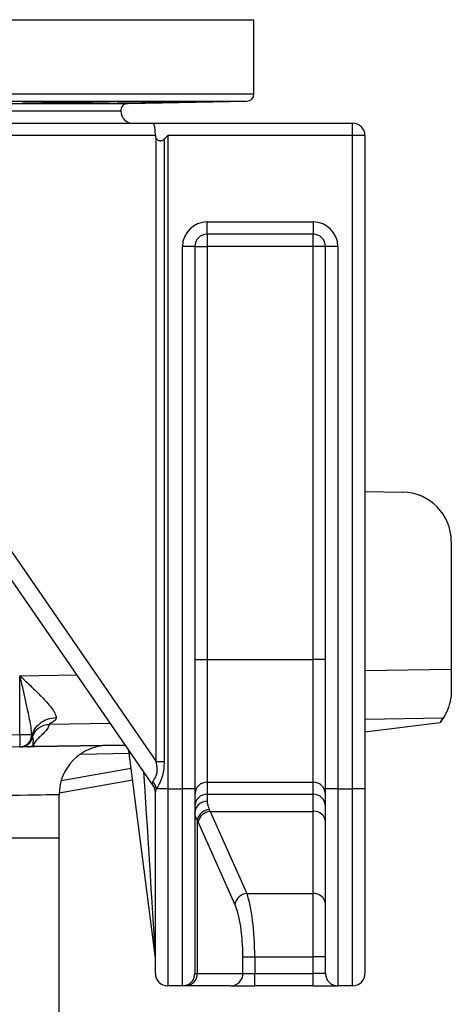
# Model space of a CAD drawing. Header units: millimetres. Extents: x 2251 to 4619, y 1142 to 5848.
# Tile 7 of 24: x 3671 to 4021, y 2337 to 3136. Entities that reach past the tile are written whole.
import ezdxf

# ---------------------------------------------------------------- set-up
doc = ezdxf.new("R2010")
doc.units = ezdxf.units.MM
doc.header["$LTSCALE"] = 2

msp = doc.modelspace()

# ---------------------------------------------------------------- linework, layer by layer
at = {"color": 8, "linetype": 'Continuous', "lineweight": 25}
for p, q in [((2680.69, 3136.35), (3860.69, 3136.35)), ((2680.69, 3076.14), (3860.69, 3076.14)), ((2686.59, 3070.14), (3854.8, 3070.14)), ((2782.8, 3068.46), (3758.58, 3068.46)), ((3950.69, 2608.26), (4020.69, 2609.36)), ((3670.86, 2603.86), (3717.08, 2604.59)), ((3744.18, 2565.24), (3694.45, 2564.46)), ((4014.05, 2569.48), (3950.69, 2568.49)), ((3682.73, 2546.4), (3756.28, 2547.68)), ((3759.61, 2540.69), (3719.52, 2539.99)), ((3704.4, 2518.94), (3761.11, 2528.94)), ((2838.69, 2472.24), (3702.69, 2472.24))]:
    msp.add_line(p, q, dxfattribs=at)
at = {"color": 7, "linetype": 'Continuous', "lineweight": 25}
for p, q in [((3860.69, 3076.14), (3860.69, 3136.35)), ((3720.06, 3069.11), (3720.06, 3069.67)), ((3758.58, 3068.46), (3854.8, 3070.14)), ((2788.69, 3062.25), (3752.69, 3062.25)), ((3494.95, 3052.25), (3778.82, 3052.25)), ((3778.82, 3052.25), (3940.69, 3052.25)), ((3940.69, 3042.25), (3940.69, 3052.25)), ((3780.69, 3042.25), (3498.56, 3042.25)), ((3781.22, 2534.35), (3781.22, 3040.23)), ((3787.76, 3039.31), (3790.69, 3042.25)), ((3787.76, 3039.31), (3787.76, 2534.35)), ((3790.69, 3042.25), (3790.69, 2512.24)), ((3940.69, 3042.25), (3790.69, 3042.25)), ((3940.69, 2512.24), (3940.69, 3042.25)), ((3950.69, 3042.25), (3940.69, 3042.25)), ((3950.69, 3042.25), (3950.69, 2512.24)), ((3822.69, 2962.25), (3822.69, 2972.24)), ((3822.69, 2972.24), (3908.69, 2972.24)), ((3908.69, 2972.24), (3908.69, 2962.25)), ((3908.69, 2962.25), (3822.69, 2962.25)), ((3822.69, 2962.25), (3822.69, 2952.25)), ((3908.69, 2952.25), (3908.69, 2962.25)), ((3812.69, 2952.25), (3802.69, 2952.25)), ((3802.69, 2512.24), (3802.69, 2952.25)), ((3812.69, 2952.25), (3812.69, 2512.24)), ((3812.69, 2952.25), (3822.69, 2952.25)), ((3822.69, 2952.25), (3822.69, 2617.16)), ((3908.69, 2952.25), (3822.69, 2952.25)), ((3908.69, 2617.16), (3908.69, 2952.25)), ((3918.69, 2952.25), (3908.69, 2952.25)), ((3918.69, 2512.24), (3918.69, 2952.25)), ((3928.69, 2952.25), (3918.69, 2952.25)), ((3928.69, 2952.25), (3928.69, 2512.24)), ((3498.56, 2944.65), (3781.22, 2534.35)), ((3778.93, 2514.81), (3486.72, 2938.98)), ((3950.69, 2753.47), (3981.39, 2752.93)), ((4020.69, 2712.94), (4020.69, 2609.36)), ((3812.69, 2617.16), (3822.69, 2617.16)), ((3822.69, 2617.16), (3822.69, 2517.54)), ((3822.69, 2617.16), (3908.69, 2617.16)), ((3908.69, 2517.54), (3908.69, 2617.16)), ((3918.69, 2617.16), (3908.69, 2617.16)), ((4020.69, 2609.36), (4020.69, 2591.55)), ((3670.86, 2556.14), (3670.86, 2603.86)), ((3950.69, 2558.46), (4011.56, 2565.92)), ((4012.17, 2566.88), (4011.56, 2565.92)), ((3590.86, 2554.74), (3670.86, 2556.14)), ((3670.86, 2556.14), (3680.54, 2556.14)), ((3680.54, 2556.14), (3680.87, 2554.99)), ((3670.86, 2546.14), (3590.86, 2544.74)), ((3671.14, 2546.14), (3670.86, 2546.14)), ((3681.67, 2546.37), (3682.73, 2546.4)), ((3682.73, 2546.35), (3681.84, 2546.32)), ((3756.31, 2547.63), (3682.73, 2546.35)), ((3780.61, 2376.88), (3759.27, 2543.34)), ((3781.22, 2534.35), (3787.76, 2534.35)), ((3762.38, 2519.04), (3702.71, 2508.52)), ((3822.69, 2517.54), (3908.69, 2517.54)), ((3822.69, 2517.54), (3822.69, 2507.76)), ((3908.69, 2507.76), (3908.69, 2517.54)), ((3780.69, 2362.25), (3780.69, 2509.55)), ((3790.69, 2512.24), (3781.59, 2512.24)), ((3790.69, 2512.24), (3790.69, 2352.25)), ((3790.69, 2512.24), (3802.69, 2512.24)), ((3802.69, 2352.25), (3802.69, 2512.24)), ((3812.69, 2512.24), (3802.69, 2512.24)), ((3812.69, 2512.24), (3812.69, 2362.25)), ((3928.69, 2512.24), (3918.69, 2512.24)), ((3918.69, 2362.25), (3918.69, 2512.24)), ((3928.69, 2512.24), (3928.69, 2352.25)), ((3928.69, 2512.24), (3940.69, 2512.24)), ((3940.69, 2352.25), (3940.69, 2512.24)), ((3950.69, 2512.24), (3940.69, 2512.24)), ((3950.69, 2512.24), (3950.69, 2362.25)), ((3702.69, 2472.24), (3702.69, 2507.39)), ((3822.69, 2507.76), (3908.69, 2507.76)), ((3822.69, 2507.76), (3822.69, 2502.06)), ((3908.69, 2493.86), (3908.69, 2507.76)), ((3825.07, 2493.86), (3908.69, 2493.86)), ((3825.07, 2493.86), (3854.84, 2427.1)), ((3908.69, 2427.1), (3908.69, 2493.86)), ((3814.73, 2486.74), (3814.73, 2362.25)), ((3845.18, 2418.53), (3815.41, 2485.29)), ((3702.69, 2134.09), (3702.69, 2472.24)), ((3854.84, 2427.1), (3908.69, 2427.1)), ((3908.69, 2375.67), (3908.69, 2427.1)), ((3851.68, 2362.25), (3851.68, 2375.67)), ((3851.68, 2375.67), (3861.34, 2375.67)), ((3861.34, 2375.67), (3908.69, 2375.67)), ((3861.34, 2375.67), (3861.34, 2362.25)), ((3918.69, 2375.67), (3908.69, 2375.67)), ((3908.69, 2362.25), (3908.69, 2375.67)), ((3812.69, 2362.25), (3814.73, 2362.25)), ((3814.73, 2362.25), (3851.68, 2362.25)), ((3851.68, 2362.25), (3861.34, 2362.25)), ((3861.34, 2352.25), (3861.34, 2362.25)), ((3861.34, 2362.25), (3908.69, 2362.25)), ((3918.69, 2362.25), (3908.69, 2362.25)), ((3908.69, 2352.25), (3908.69, 2362.25)), ((3802.69, 2352.25), (3790.69, 2352.25)), ((3805.08, 2352.25), (3802.69, 2352.25)), ((3842.02, 2352.25), (3805.08, 2352.25)), ((3842.02, 2352.25), (3861.34, 2352.25)), ((3908.69, 2352.25), (3861.34, 2352.25)), ((3908.69, 2352.25), (3928.69, 2352.25)), ((3940.69, 2352.25), (3928.69, 2352.25))]:
    msp.add_line(p, q, dxfattribs=at)
at = {"color": 8, "linetype": 'Continuous', "lineweight": 25, "flags": 128}
msp.add_lwpolyline([(3702.69, 2507.39), (3702.61, 2507.38), (3701.91, 2507.37), (3700.5, 2507.34), (3698.39, 2507.3), (3695.57, 2507.25), (3692.05, 2507.18), (3687.84, 2507.1), (3682.94, 2507.01), (3677.36, 2506.9), (3671.11, 2506.78), (3664.2, 2506.65)], dxfattribs=at)
at = {"color": 7, "linetype": 'Continuous', "lineweight": 25}
for centre, radius, start, end in [((3854.69, 3076.14), 6, 271, 0), ((3758.69, 3062.46), 6, 91, 182.08794), ((3762.69, 3062.25), 10, 180, 270), ((3940.69, 3042.25), 10, 0, 90), ((3822.69, 2952.25), 20, 90, 180), ((3908.69, 2952.25), 20, 0, 90), ((3822.69, 2952.25), 10, 90, 180), ((3908.69, 2952.25), 10, 0, 90), ((3980.69, 2712.94), 40, 0, 89), ((3980.69, 2591.55), 40, 321.91317, 326.51054), ((3527.56, 2551.14), 143.39, 358.00201, 1.99799), ((3670.62, 2556.06), 9.92, 271.43863, 0.46543), ((3671.41, 2556.15), 10, 270.99614, 346.59863), ((3677.01, 2555.87), 9.62, 271.01669, 296.70584), ((3681.85, 2546.67), 0.35, 238.99389, 268.0471), ((3681.5, 2546.37), 1.23, 358.73107, 1.26893), ((3742.69, 2507.39), 40, 91, 180.06395), ((3770.61, 2510.31), 11.15, 9.9716, 43.28747), ((3822.67, 2507.56), 9.98, 89.88988, 179.89114), ((3908.71, 2507.56), 9.98, 0.10886, 90.11012), ((3771.19, 2509.53), 9.5, 0.09682, 38.32394), ((3770.69, 2509.13), 10, 0, 34.56252), ((3822.67, 2497.78), 9.98, 89.88988, 179.89114), ((3822.4, 2492.36), 9.71, 88.2613, 178.14727), ((3908.71, 2497.78), 9.98, 0.10886, 90.11012), ((3825.39, 2484.66), 10.86, 95.28219, 168.95173), ((3826.06, 2483.01), 10.9, 95.24109, 167.93076), ((3909.35, 2484.52), 9.37, 4.73758, 94.05848), ((3855.83, 2416.25), 10.9, 95.24109, 167.93076), ((3909.35, 2417.75), 9.37, 4.73758, 94.05848), ((3770.69, 2375.61), 10, 0, 7.30576), ((3790.69, 2362.25), 10, 180, 270), ((3802.69, 2362.25), 10, 270, 0), ((3804.9, 2362.08), 9.83, 271.00908, 0.97697), ((3841.84, 2362.08), 9.83, 271.00922, 0.97648), ((3928.69, 2362.25), 10, 180, 270), ((3940.69, 2362.25), 10, 270, 0)]:
    msp.add_arc(centre, radius, start, end, dxfattribs=at)
for centre, major_axis, ratio, start_param, end_param in [((3778.82, 3042.25), (0, 10), 0.186795, 4.712389, 6.283185), ((3806.52, 3042.25), (25.83, 0), 0.387097, 3.141593, 3.34403), ((3770.69, 2544.39), (-8.3, 29.63), 0.02265, 2.922222, 3.07561), ((3812.65, 2408.14), (0, 100), 0.241154, 5.742133, 5.774326), ((3802.99, 2408.14), (0, 90), 0.267949, 5.742133, 5.774326), ((3847.94, 2375.67), (0, 60), 0.223291, 4.712389, 5.742133), ((3838.28, 2375.67), (0, 50), 0.267949, 4.712389, 5.742133)]:
    msp.add_ellipse(centre, major_axis=major_axis, ratio=ratio, start_param=start_param, end_param=end_param, dxfattribs=at)
at = {"color": 8, "linetype": 'Continuous', "lineweight": 25}
msp.add_ellipse((3770.69, 2532.88), major_axis=(-9.92, 156.01), ratio=0.000169, start_param=1.613762, end_param=3.138957, dxfattribs=at)
at = {"color": 7, "linetype": 'Continuous', "lineweight": 25}
for points, knots in [([(3720.06, 3069.11), (3718.83, 3069.07), (3717.42, 3069.04), (3715.04, 3068.98), (3714.2, 3068.97), (3712.45, 3068.93), (3711.55, 3068.91), (3709.69, 3068.87), (3708.73, 3068.86), (3706.76, 3068.82), (3705.75, 3068.8), (3702.68, 3068.75), (3700.61, 3068.72), (3697.46, 3068.67), (3696.4, 3068.66), (3694.33, 3068.63), (3693.31, 3068.61), (3691.29, 3068.59), (3690.3, 3068.58), (3688.34, 3068.56), (3687.39, 3068.55), (3684.63, 3068.52), (3682.93, 3068.51), (3679.81, 3068.49), (3678.45, 3068.48), (3677, 3068.48), (3676.72, 3068.48), (3676.19, 3068.48), (3675.94, 3068.48), (3675.23, 3068.49), (3674.81, 3068.49), (3674.1, 3068.5), (3673.8, 3068.51), (3673.33, 3068.52), (3673.16, 3068.53), (3672.82, 3068.55), (3672.85, 3068.58), (3673.27, 3068.61), (3673.48, 3068.63), (3674.01, 3068.66), (3674.33, 3068.67), (3675.1, 3068.7), (3675.54, 3068.72), (3676.54, 3068.75), (3677.1, 3068.77), (3678.31, 3068.8), (3678.97, 3068.82), (3680.37, 3068.86), (3681.12, 3068.87), (3683.52, 3068.93), (3685.25, 3068.96), (3688.05, 3069.02), (3689.02, 3069.04), (3691, 3069.07), (3692.01, 3069.09), (3693.04, 3069.11)], [0, 0, 0, 0, 0.0625, 0.0625, 0.09375, 0.09375, 0.125, 0.125, 0.15625, 0.15625, 0.1875, 0.1875, 0.25, 0.25, 0.28125, 0.28125, 0.3125, 0.3125, 0.34375, 0.34375, 0.375, 0.375, 0.4375, 0.4375, 0.5, 0.5, 0.515625, 0.515625, 0.53125, 0.53125, 0.5625, 0.5625, 0.59375, 0.59375, 0.625, 0.625, 0.6875, 0.6875, 0.71875, 0.71875, 0.75, 0.75, 0.78125, 0.78125, 0.8125, 0.8125, 0.84375, 0.84375, 0.875, 0.875, 0.9375, 0.9375, 0.96875, 0.96875, 1, 1, 1, 1]), ([(3693.04, 3069.11), (3694.07, 3069.15), (3695.4, 3069.19), (3697.83, 3069.25), (3698.71, 3069.28), (3700.59, 3069.32), (3701.58, 3069.34), (3703.67, 3069.39), (3704.77, 3069.41), (3707.07, 3069.46), (3708.25, 3069.48), (3710.67, 3069.52), (3711.91, 3069.54), (3714.43, 3069.58), (3715.73, 3069.6), (3719.61, 3069.66), (3722.19, 3069.7), (3726.05, 3069.75), (3727.32, 3069.76), (3729.78, 3069.79), (3730.98, 3069.8), (3733.32, 3069.82), (3734.47, 3069.83), (3736.64, 3069.85), (3737.67, 3069.86), (3739.62, 3069.87), (3740.55, 3069.87), (3742.28, 3069.88), (3743.07, 3069.88), (3744.51, 3069.88), (3745.15, 3069.88), (3746.29, 3069.87), (3746.79, 3069.87), (3748.02, 3069.85), (3748.5, 3069.83), (3748.68, 3069.81), (3748.69, 3069.8), (3748.67, 3069.79), (3748.64, 3069.78), (3748.48, 3069.76), (3748.29, 3069.75), (3747.88, 3069.72), (3747.72, 3069.71), (3747.35, 3069.7), (3747.15, 3069.69), (3746.48, 3069.66), (3745.96, 3069.64), (3744.76, 3069.61), (3744.08, 3069.59), (3742.95, 3069.55), (3742.55, 3069.54), (3741.73, 3069.52), (3741.3, 3069.51), (3739.98, 3069.48), (3739.03, 3069.46), (3737.53, 3069.42), (3737.01, 3069.41), (3735.95, 3069.39), (3735.4, 3069.38), (3732.63, 3069.32), (3730.27, 3069.28), (3727.14, 3069.22), (3726.5, 3069.21), (3725.23, 3069.19), (3724.59, 3069.18), (3722.66, 3069.15), (3721.37, 3069.13), (3720.06, 3069.11)], [0, 0, 0, 0, 0.0625, 0.0625, 0.09375, 0.09375, 0.125, 0.125, 0.15625, 0.15625, 0.1875, 0.1875, 0.21875, 0.21875, 0.25, 0.25, 0.3125, 0.3125, 0.34375, 0.34375, 0.375, 0.375, 0.40625, 0.40625, 0.4375, 0.4375, 0.46875, 0.46875, 0.5, 0.5, 0.53125, 0.53125, 0.5625, 0.5625, 0.625, 0.625, 0.640625, 0.640625, 0.65625, 0.65625, 0.6875, 0.6875, 0.703125, 0.703125, 0.71875, 0.71875, 0.75, 0.75, 0.78125, 0.78125, 0.796875, 0.796875, 0.8125, 0.8125, 0.84375, 0.84375, 0.859375, 0.859375, 0.875, 0.875, 0.9375, 0.9375, 0.953125, 0.953125, 0.96875, 0.96875, 1, 1, 1, 1]), ([(3789.56, 3069.11), (3788.28, 3069.08), (3785.73, 3069.03), (3781.51, 3068.96), (3777.15, 3068.88), (3772.75, 3068.81), (3768.44, 3068.73), (3764.33, 3068.67), (3760.56, 3068.61), (3757.21, 3068.56), (3754.39, 3068.52), (3752.18, 3068.49), (3750.64, 3068.48), (3749.81, 3068.48), (3749.73, 3068.5), (3750.37, 3068.52), (3751.75, 3068.56), (3753.8, 3068.61), (3756.49, 3068.67), (3759.71, 3068.74), (3763.4, 3068.81), (3767.43, 3068.89), (3771.7, 3068.97), (3775.97, 3069.04), (3778.75, 3069.08), (3780.07, 3069.11)], [0, 0, 0, 0, 0.04365, 0.087301, 0.130954, 0.174606, 0.218259, 0.261913, 0.305563, 0.349213, 0.392856, 0.4365, 0.480137, 0.523774, 0.567407, 0.61104, 0.654674, 0.698309, 0.741949, 0.785588, 0.829235, 0.872882, 0.916534, 0.960186, 1, 1, 1, 1]), ([(3780.07, 3069.11), (3781.3, 3069.13), (3783.75, 3069.18), (3788.04, 3069.27), (3792.64, 3069.35), (3797.47, 3069.44), (3802.38, 3069.52), (3807.23, 3069.6), (3811.88, 3069.67), (3816.21, 3069.73), (3820.08, 3069.79), (3823.4, 3069.83), (3826.05, 3069.86), (3827.99, 3069.88), (3829.12, 3069.88), (3829.45, 3069.87), (3828.94, 3069.85), (3827.63, 3069.81), (3825.53, 3069.76), (3822.73, 3069.7), (3819.28, 3069.63), (3815.31, 3069.56), (3810.9, 3069.47), (3806.19, 3069.39), (3801.32, 3069.3), (3795.65, 3069.21), (3791.83, 3069.14), (3789.56, 3069.11)], [0, 0, 0, 0, 0.0392916, 0.0785833, 0.1178771, 0.1571707, 0.1964658, 0.2357612, 0.2750551, 0.3143488, 0.3536377, 0.3929269, 0.4322108, 0.4714944, 0.510774, 0.5500532, 0.5893314, 0.6286097, 0.66789, 0.7071697, 0.7464549, 0.7857395, 0.8250296, 0.8643202, 0.9036142, 0.9429086, 1, 1, 1, 1]), ([(3781.22, 3040.23), (3781.37, 3039.95), (3781.55, 3039.7), (3781.97, 3039.23), (3782.21, 3039.02), (3782.73, 3038.67), (3783.01, 3038.52), (3783.61, 3038.3), (3783.92, 3038.23), (3784.56, 3038.14), (3784.88, 3038.14), (3785.52, 3038.19), (3785.84, 3038.25), (3786.75, 3038.54), (3787.31, 3038.87), (3787.76, 3039.31)], [0, 0, 0, 0, 0.125, 0.125, 0.25, 0.25, 0.375, 0.375, 0.5, 0.5, 0.625, 0.625, 0.75, 0.75, 1, 1, 1, 1]), ([(3670.86, 2603.86), (3670.88, 2603.85), (3672.82, 2602.04), (3677.18, 2597.96), (3683.81, 2591.64), (3689.8, 2585.6), (3694.51, 2580.38), (3697.41, 2576.63), (3699.13, 2573.75), (3700.04, 2571.68), (3700.18, 2570.48), (3700.24, 2569.89)], [0, 0, 0, 0, 0.001098, 0.153536, 0.345848, 0.53788, 0.667999, 0.797735, 0.869634, 0.934873, 1, 1, 1, 1]), ([(3680.54, 2556.14), (3680.33, 2558.05), (3679.66, 2564.26), (3677.68, 2574.13), (3675.21, 2585.43), (3672.98, 2594.96), (3671.52, 2601.11), (3670.87, 2603.84), (3670.86, 2603.86)], [0, 0, 0, 0, 0.124933, 0.406879, 0.618694, 0.830564, 0.998585, 1, 1, 1, 1]), ([(4020.69, 2591.55), (4020.61, 2589.71), (4020.45, 2586.03), (4019.42, 2581.24), (4018.08, 2577.16), (4016.6, 2573.84), (4015.25, 2571.36), (4014.39, 2570), (4014.13, 2569.61), (4014.05, 2569.48)], [0, 0, 0, 0, 0.1549468, 0.3100796, 0.4640227, 0.6180077, 0.7731513, 0.9281584, 1, 1, 1, 1]), ([(3680.87, 2554.99), (3681.19, 2557), (3681.92, 2558.96), (3684.13, 2562.54), (3685.61, 2564.16), (3689.12, 2566.87), (3691.16, 2567.95), (3695.54, 2569.44), (3697.89, 2569.84), (3700.24, 2569.89)], [0, 0, 0, 0, 0.25, 0.25, 0.5, 0.5, 0.75, 0.75, 1, 1, 1, 1]), ([(3700.24, 2569.89), (3700.24, 2569.82), (3700.24, 2569.69), (3700.21, 2569.5), (3700.17, 2569.3), (3700.1, 2569.1), (3700.02, 2568.9), (3699.92, 2568.7), (3699.81, 2568.5), (3699.67, 2568.3), (3699.52, 2568.1), (3699.27, 2567.81), (3698.84, 2567.4), (3698.17, 2566.86), (3697.41, 2566.34), (3696.7, 2565.91), (3696.14, 2565.59), (3695.7, 2565.34), (3695.34, 2565.15), (3695.06, 2564.99), (3694.84, 2564.85), (3694.66, 2564.72), (3694.54, 2564.62), (3694.46, 2564.53), (3694.45, 2564.48), (3694.45, 2564.46)], [0, 0, 0, 0, 0.021104, 0.042774, 0.065052, 0.087976, 0.111584, 0.135908, 0.160979, 0.186823, 0.213466, 0.24093, 0.306403, 0.39263, 0.499697, 0.581391, 0.651757, 0.710825, 0.758645, 0.803977, 0.847084, 0.888087, 0.927128, 0.96437, 1, 1, 1, 1]), ([(4014.83, 2570.55), (4013.89, 2569.1), (4012.84, 2567.5), (4011.67, 2566.07), (4011.56, 2565.92)], [0, 0, 0, 0, 0.900408, 1, 1, 1, 1]), ([(3681.08, 2553.81), (3681.43, 2555.25), (3682.03, 2556.69), (3683.73, 2559.35), (3684.83, 2560.55), (3687.35, 2562.5), (3688.76, 2563.24), (3691.62, 2564.21), (3693.08, 2564.43), (3694.45, 2564.46)], [0, 0, 0, 0, 0.25, 0.25, 0.5, 0.5, 0.75, 0.75, 1, 1, 1, 1]), ([(3694.45, 2564.46), (3694.19, 2563.34), (3693.68, 2561.1), (3690.54, 2557.72), (3687.18, 2554.57), (3684.29, 2551.66), (3682.19, 2549.01), (3681.85, 2547.25), (3681.67, 2546.37)], [0, 0, 0, 0, 0.186184, 0.372972, 0.56015, 0.707118, 0.853738, 1, 1, 1, 1]), ([(3671.14, 2546.14), (3672.33, 2546.16), (3673.52, 2546.4), (3675.74, 2547.28), (3676.78, 2547.93), (3678.55, 2549.54), (3679.29, 2550.5), (3680.38, 2552.63), (3680.73, 2553.8), (3680.87, 2554.99)], [0, 0, 0, 0, 0.25, 0.25, 0.5, 0.5, 0.75, 0.75, 1, 1, 1, 1]), ([(3681.08, 2553.81), (3681.08, 2553.81), (3681.08, 2553.81), (3681.35, 2553.04), (3681.5, 2552.7), (3681.64, 2551.98), (3681.58, 2551.47), (3681.53, 2550.95), (3681.48, 2550.51), (3681.42, 2549.96), (3681.36, 2549.15), (3681.3, 2548.25), (3681.32, 2547.6), (3681.34, 2547.27)], [0, 0, 0, 0, 0.000001, 0.043292, 0.216462, 0.389628, 0.562794, 0.649376, 0.692668, 0.779252, 0.865837, 0.932914, 1, 1, 1, 1]), ([(3677.18, 2546.25), (3676.57, 2546.24), (3675.36, 2546.22), (3674.51, 2546.2), (3673.89, 2546.19), (3673.38, 2546.18), (3672.89, 2546.17), (3672.69, 2546.17), (3672.32, 2546.16), (3672.27, 2546.16)], [0, 0, 0, 0, 0.090289, 0.180472, 0.270639, 0.360801, 0.541126, 0.927255, 1, 1, 1, 1]), ([(3681.84, 2546.32), (3681.73, 2546.32), (3681.5, 2546.31), (3681.1, 2546.3), (3680.39, 2546.27), (3679.35, 2546.26), (3678.26, 2546.26), (3677.54, 2546.25), (3677.18, 2546.25)], [0, 0, 0, 0, 0.030274, 0.060394, 0.116406, 0.287904, 0.642218, 1, 1, 1, 1]), ([(3681.34, 2547.27), (3681.34, 2547.21), (3681.37, 2546.97), (3681.34, 2546.66), (3681.57, 2546.44), (3681.57, 2546.37), (3681.64, 2546.37), (3681.65, 2546.37), (3681.65, 2546.37), (3681.66, 2546.37), (3681.66, 2546.37), (3681.67, 2546.37), (3681.67, 2546.37), (3681.67, 2546.37), (3681.67, 2546.37)], [0, 0, 0, 0, 0.205379, 0.81184, 0.957196, 0.994214, 0.995845, 0.996345, 0.996732, 0.997119, 0.997577, 0.99836, 0.999986, 1, 1, 1, 1]), ([(3778.73, 2517.96), (3779.15, 2518.73), (3780.02, 2520.27), (3781.9, 2523.51), (3782.43, 2527.27), (3782.08, 2530.88), (3781.51, 2533.18), (3781.22, 2534.35)], [0, 0, 0, 0, 0.2141854, 0.4319431, 0.6275949, 0.8115492, 1, 1, 1, 1]), ([(3787.76, 2534.35), (3787.71, 2532.37), (3787.62, 2528.44), (3786.56, 2522.53), (3784.47, 2517.29), (3782.53, 2513.97), (3781.77, 2512.57), (3781.59, 2512.24)], [0, 0, 0, 0, 0.241393, 0.481873, 0.731177, 0.937774, 1, 1, 1, 1]), ([(3778.64, 2515.42), (3778.5, 2516.1), (3778.32, 2516.91), (3778.67, 2517.81), (3778.73, 2517.96)], [0, 0, 0, 0, 0.834318, 1, 1, 1, 1]), ([(3781.59, 2512.24), (3781.2, 2511.43), (3780.72, 2510.46), (3780.7, 2509.68), (3780.69, 2509.55)], [0, 0, 0, 0, 0.8380413, 1, 1, 1, 1]), ([(3822.69, 2502.06), (3822.77, 2501.11), (3822.92, 2499.18), (3823.9, 2496.72), (3824.39, 2495.47)], [0, 0, 0, 0, 0.495646, 1, 1, 1, 1]), ([(3814.73, 2486.74), (3814.15, 2487.84), (3812.97, 2490.07), (3812.78, 2491.8), (3812.69, 2492.67)], [0, 0, 0, 0, 0.495336, 1, 1, 1, 1])]:
    msp.add_open_spline(points, degree=3, knots=knots, dxfattribs=at)
at = {"color": 8, "linetype": 'Continuous', "lineweight": 25}
msp.add_open_spline([(3680.87, 2554.99), (3680.87, 2554.99), (3680.87, 2554.99), (3681.17, 2553.79), (3681.12, 2553.83), (3681.11, 2553.84)], degree=3, knots=[0, 0, 0, 0, 0.0000099, 0.8356754, 1, 1, 1, 1], dxfattribs=at)

doc.saveas('drawing.dxf')
